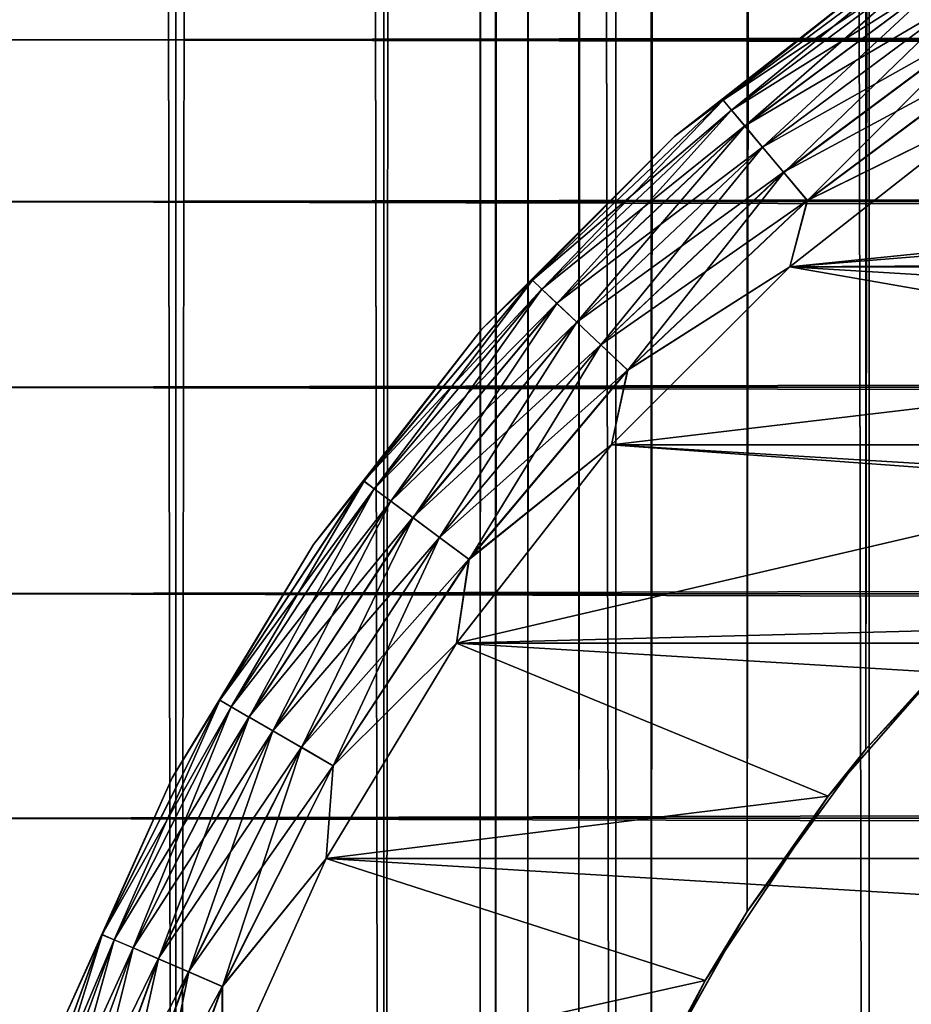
# Model space of a CAD drawing. Extents: x -265 to 265, y 0 to 747.
# Tile 30 of 256: x -262.39 to -257.26, y 24.74 to 30.4. Entities that reach past the tile are written whole.
import ezdxf

# ---------------------------------------------------------------- set-up
doc = ezdxf.new("R2010")
doc.units = 0
doc.header["$LTSCALE"] = 65.185185
for name, color, linetype in [('43', 7, 'CONTINUOUS'), ('51', 7, 'CONTINUOUS'), ('52', 7, 'CONTINUOUS'), ('59', 7, 'CONTINUOUS'), ('61', 7, 'CONTINUOUS'), ('62', 7, 'CONTINUOUS'), ('65', 7, 'CONTINUOUS'), ('69', 7, 'CONTINUOUS'), ('73', 7, 'CONTINUOUS')]:
    doc.layers.add(name, color=color, linetype=linetype)

msp = doc.modelspace()

# ---------------------------------------------------------------- linework, layer by layer
at = {"layer": '43', "color": 7, "linetype": 'CONTINUOUS'}
for points in [[(-263, 31.0682, 33.309), (-263, 30.2873, 34.6008), (263, 31.0682, 33.309), (-263, 31.0682, 33.309)], [(263, 31.0682, 33.309), (-263, 30.2873, 34.6008), (263, 30.2873, 34.6008), (263, 31.0682, 33.309)], [(-263, 30.2873, 20.3992), (-263, 31.0682, 21.691), (263, 30.2873, 20.3992), (-263, 30.2873, 20.3992)], [(263, 30.2873, 20.3992), (-263, 31.0682, 21.691), (263, 31.0682, 21.691), (263, 30.2873, 20.3992)], [(-263, 30.2873, 34.6008), (-263, 29.3564, 35.789), (263, 30.2873, 34.6008), (-263, 30.2873, 34.6008)], [(263, 30.2873, 34.6008), (-263, 29.3564, 35.789), (263, 29.3564, 35.789), (263, 30.2873, 34.6008)], [(-263, 29.3564, 19.211), (-263, 30.2873, 20.3992), (263, 29.3564, 19.211), (-263, 29.3564, 19.211)], [(263, 29.3564, 19.211), (-263, 30.2873, 20.3992), (263, 30.2873, 20.3992), (263, 29.3564, 19.211)], [(-263, 29.3564, 35.789), (-263, 28.289, 36.8564), (263, 29.3564, 35.789), (-263, 29.3564, 35.789)], [(263, 29.3564, 35.789), (-263, 28.289, 36.8564), (263, 28.289, 36.8564), (263, 29.3564, 35.789)], [(-263, 28.289, 18.1436), (-263, 29.3564, 19.211), (263, 28.289, 18.1436), (-263, 28.289, 18.1436)], [(263, 28.289, 18.1436), (-263, 29.3564, 19.211), (263, 29.3564, 19.211), (263, 28.289, 18.1436)], [(-263, 28.289, 36.8564), (-263, 27.1008, 37.7873), (263, 28.289, 36.8564), (-263, 28.289, 36.8564)], [(263, 28.289, 36.8564), (-263, 27.1008, 37.7873), (263, 27.1008, 37.7873), (263, 28.289, 36.8564)], [(-263, 27.1008, 17.2127), (-263, 28.289, 18.1436), (263, 27.1008, 17.2127), (-263, 27.1008, 17.2127)], [(263, 27.1008, 17.2127), (-263, 28.289, 18.1436), (263, 28.289, 18.1436), (263, 27.1008, 17.2127)], [(-263, 27.1008, 37.7873), (-263, 25.809, 38.5682), (263, 27.1008, 37.7873), (-263, 27.1008, 37.7873)], [(263, 27.1008, 37.7873), (-263, 25.809, 38.5682), (263, 25.809, 38.5682), (263, 27.1008, 37.7873)], [(-263, 25.809, 16.4318), (-263, 27.1008, 17.2127), (263, 25.809, 16.4318), (-263, 25.809, 16.4318)], [(263, 25.809, 16.4318), (-263, 27.1008, 17.2127), (263, 27.1008, 17.2127), (263, 25.809, 16.4318)], [(-263, 25.809, 38.5682), (-263, 24.4326, 39.1877), (263, 25.809, 38.5682), (-263, 25.809, 38.5682)], [(263, 25.809, 38.5682), (-263, 24.4326, 39.1877), (263, 24.4326, 39.1877), (263, 25.809, 38.5682)], [(-263, 24.4326, 15.8123), (-263, 25.809, 16.4318), (263, 24.4326, 15.8123), (-263, 24.4326, 15.8123)], [(263, 24.4326, 15.8123), (-263, 25.809, 16.4318), (263, 25.809, 16.4318), (263, 24.4326, 15.8123)]]:
    msp.add_3dface(points, dxfattribs=at)
at = {"layer": '51', "color": 7, "linetype": 'CONTINUOUS'}
for points in [[(-262.5323, 1, 8.2426), (-261.4907, 1, 9.6418), (-262.5323, 739, 8.2426), (-262.5323, 1, 8.2426)], [(-262.5323, 739, 8.2426), (-261.4907, 1, 9.6418), (-261.4907, 739, 9.6418), (-262.5323, 739, 8.2426)], [(-261.4907, 1, 9.6418), (-260.2936, 1, 10.9106), (-261.4907, 739, 9.6418), (-261.4907, 1, 9.6418)], [(-261.4907, 739, 9.6418), (-260.2936, 1, 10.9106), (-260.2936, 739, 10.9106), (-261.4907, 739, 9.6418)], [(-260.2936, 1, 10.9106), (-258.9574, 1, 12.0318), (-260.2936, 739, 10.9106), (-260.2936, 1, 10.9106)], [(-260.2936, 739, 10.9106), (-258.9574, 1, 12.0318), (-258.9574, 739, 12.0318), (-260.2936, 739, 10.9106)], [(-258.9574, 1, 12.0318), (-257.5, 1, 12.9904), (-258.9574, 739, 12.0318), (-258.9574, 1, 12.0318)], [(-258.9574, 739, 12.0318), (-257.5, 1, 12.9904), (-257.5, 739, 12.9904), (-258.9574, 739, 12.0318)], [(-257.5, 1, 12.9904), (-255.9412, 1, 13.7732), (-257.5, 739, 12.9904), (-257.5, 1, 12.9904)], [(-257.5, 739, 12.9904), (-255.9412, 1, 13.7732), (-255.9412, 739, 13.7732), (-257.5, 739, 12.9904)]]:
    msp.add_3dface(points, dxfattribs=at)
at = {"layer": '52', "color": 7, "linetype": 'CONTINUOUS'}
for points in [[(-261.4907, 1, -9.6418), (-262.5323, 1, -8.2426), (-261.4907, 739, -9.6418), (-261.4907, 1, -9.6418)], [(-261.4907, 739, -9.6418), (-262.5323, 1, -8.2426), (-262.5323, 739, -8.2426), (-261.4907, 739, -9.6418)], [(-260.2936, 1, -10.9106), (-261.4907, 1, -9.6418), (-260.2936, 739, -10.9106), (-260.2936, 1, -10.9106)], [(-260.2936, 739, -10.9106), (-261.4907, 1, -9.6418), (-261.4907, 739, -9.6418), (-260.2936, 739, -10.9106)], [(-260.2936, 1, -10.9106), (-260.2936, 739, -10.9106), (-259.739, 719.5379, -11.4084), (-260.2936, 1, -10.9106)], [(-260.2936, 1, -10.9106), (-259.739, 719.5379, -11.4084), (-259.739, 20.462, -11.4084), (-260.2936, 1, -10.9106)], [(-259.739, 719.5379, -11.4084), (-259.65, 718.6075, -11.4838), (-259.739, 20.462, -11.4084), (-259.739, 719.5379, -11.4084)], [(-259.739, 20.462, -11.4084), (-259.65, 718.6075, -11.4838), (-259.65, 21.3925, -11.4838), (-259.739, 20.462, -11.4084)], [(-259.65, 718.6075, -11.4838), (-259.4651, 717.6604, -11.6366), (-259.65, 21.3925, -11.4838), (-259.65, 718.6075, -11.4838)], [(-259.65, 21.3925, -11.4838), (-259.4651, 717.6604, -11.6366), (-259.4652, 22.3395, -11.6366), (-259.65, 21.3925, -11.4838)], [(-259.4651, 717.6604, -11.6366), (-259.1715, 716.6915, -11.8694), (-259.4652, 22.3395, -11.6366), (-259.4651, 717.6604, -11.6366)], [(-259.4652, 22.3395, -11.6366), (-259.1715, 716.6915, -11.8694), (-259.1715, 23.3085, -11.8694), (-259.4652, 22.3395, -11.6366)], [(-259.1715, 716.6915, -11.8694), (-258.7538, 715.7066, -12.1808), (-259.1715, 23.3085, -11.8694), (-259.1715, 716.6915, -11.8694)], [(-259.1715, 23.3085, -11.8694), (-258.7538, 715.7066, -12.1808), (-258.7538, 24.2934, -12.1808), (-259.1715, 23.3085, -11.8694)], [(-258.7538, 715.7066, -12.1808), (-258.2014, 714.7274, -12.5594), (-258.7538, 24.2934, -12.1808), (-258.7538, 715.7066, -12.1808)], [(-258.7538, 24.2934, -12.1808), (-258.2014, 714.7274, -12.5594), (-258.2014, 25.2726, -12.5594), (-258.7538, 24.2934, -12.1808)], [(-258.2014, 714.7274, -12.5594), (-257.5188, 713.7927, -12.9795), (-258.2014, 25.2726, -12.5594), (-258.2014, 714.7274, -12.5594)], [(-258.2014, 25.2726, -12.5594), (-257.5188, 713.7927, -12.9795), (-257.5188, 26.2073, -12.9795), (-258.2014, 25.2726, -12.5594)], [(-257.5188, 713.7927, -12.9795), (-256.7239, 712.9394, -13.4086), (-257.5188, 26.2073, -12.9795), (-257.5188, 713.7927, -12.9795)], [(-257.5188, 26.2073, -12.9795), (-256.7239, 712.9394, -13.4086), (-256.7238, 27.0606, -13.4086), (-257.5188, 26.2073, -12.9795)]]:
    msp.add_3dface(points, dxfattribs=at)
at = {"layer": '59', "color": 7, "linetype": 'CONTINUOUS'}
for points in [[(-257.5188, 26.2073, -12.9795), (-256.7238, 27.0606, -13.4086), (-256.8943, 26.8943, -25), (-257.5188, 26.2073, -12.9795)], [(-257.7352, 25.9354, -25), (-257.5188, 26.2073, -12.9795), (-256.8943, 26.8943, -25), (-257.7352, 25.9354, -25)], [(-258.2014, 25.2726, -12.5594), (-257.5188, 26.2073, -12.9795), (-257.7352, 25.9354, -25), (-258.2014, 25.2726, -12.5594)], [(-258.4437, 24.875, -25), (-258.2014, 25.2726, -12.5594), (-257.7352, 25.9354, -25), (-258.4437, 24.875, -25)], [(-258.7538, 24.2934, -12.1808), (-258.2014, 25.2726, -12.5594), (-258.4437, 24.875, -25), (-258.7538, 24.2934, -12.1808)], [(-259.0078, 23.7312, -25), (-258.7538, 24.2934, -12.1808), (-258.4437, 24.875, -25), (-259.0078, 23.7312, -25)]]:
    msp.add_3dface(points, dxfattribs=at)
at = {"layer": '61', "color": 7, "linetype": 'CONTINUOUS'}
for points in [[(-257.9575, 28.9821, -25), (-251.2726, 29.6666, -25), (-256.8167, 29.8758, -25), (-257.9575, 28.9821, -25)], [(-252.5235, 29.4178, -25), (-251.2726, 29.6666, -25), (-257.9575, 28.9821, -25), (-252.5235, 29.4178, -25)], [(-253.7312, 29.0078, -25), (-252.5235, 29.4178, -25), (-257.9575, 28.9821, -25), (-253.7312, 29.0078, -25)], [(-254.875, 28.4437, -25), (-253.7312, 29.0078, -25), (-257.9575, 28.9821, -25), (-254.875, 28.4437, -25)], [(-258.9821, 27.9575, -25), (-254.875, 28.4437, -25), (-257.9575, 28.9821, -25), (-258.9821, 27.9575, -25)], [(-255.9354, 27.7352, -25), (-254.875, 28.4437, -25), (-258.9821, 27.9575, -25), (-255.9354, 27.7352, -25)], [(-259.8758, 26.8168, -25), (-255.9354, 27.7352, -25), (-258.9821, 27.9575, -25), (-259.8758, 26.8168, -25)], [(-256.8943, 26.8943, -25), (-255.9354, 27.7352, -25), (-259.8758, 26.8168, -25), (-256.8943, 26.8943, -25)], [(-257.7352, 25.9354, -25), (-256.8943, 26.8943, -25), (-259.8758, 26.8168, -25), (-257.7352, 25.9354, -25)], [(-260.6255, 25.5767, -25), (-257.7352, 25.9354, -25), (-259.8758, 26.8168, -25), (-260.6255, 25.5767, -25)], [(-258.4437, 24.875, -25), (-257.7352, 25.9354, -25), (-260.6255, 25.5767, -25), (-258.4437, 24.875, -25)], [(-261.2202, 24.2553, -25), (-258.4437, 24.875, -25), (-260.6255, 25.5767, -25), (-261.2202, 24.2553, -25)], [(-259.0078, 23.7312, -25), (-258.4437, 24.875, -25), (-261.2202, 24.2553, -25), (-259.0078, 23.7312, -25)]]:
    msp.add_3dface(points, dxfattribs=at)
at = {"layer": '62', "color": 7, "linetype": 'CONTINUOUS'}
for points in [[(-257.9575, 28.9821, -75), (-256.8167, 29.8758, -75), (-242.0425, 28.9821, -75), (-257.9575, 28.9821, -75)], [(-258.9821, 27.9575, -75), (-257.9575, 28.9821, -75), (-241.0179, 27.9575, -75), (-258.9821, 27.9575, -75)], [(-241.0179, 27.9575, -75), (-257.9575, 28.9821, -75), (-242.0425, 28.9821, -75), (-241.0179, 27.9575, -75)], [(-259.8758, 26.8168, -75), (-258.9821, 27.9575, -75), (-240.1242, 26.8168, -75), (-259.8758, 26.8168, -75)], [(-240.1242, 26.8168, -75), (-258.9821, 27.9575, -75), (-241.0179, 27.9575, -75), (-240.1242, 26.8168, -75)], [(-260.6255, 25.5767, -75), (-259.8758, 26.8168, -75), (-239.3745, 25.5767, -75), (-260.6255, 25.5767, -75)], [(-239.3745, 25.5767, -75), (-259.8758, 26.8168, -75), (-240.1242, 26.8168, -75), (-239.3745, 25.5767, -75)], [(-261.2202, 24.2553, -75), (-260.6255, 25.5767, -75), (-238.7798, 24.2553, -75), (-261.2202, 24.2553, -75)], [(-238.7798, 24.2553, -75), (-260.6255, 25.5767, -75), (-239.3745, 25.5767, -75), (-238.7798, 24.2553, -75)]]:
    msp.add_3dface(points, dxfattribs=at)
at = {"layer": '65', "color": 7, "linetype": 'CONTINUOUS'}
for points in [[(-257.3848, 30.6988, -74), (-258.6206, 29.7306, -74), (-257.3848, 30.6988, -26), (-257.3848, 30.6988, -74)], [(-257.3848, 30.6988, -26), (-258.6206, 29.7306, -74), (-258.6206, 29.7306, -26), (-257.3848, 30.6988, -26)], [(-258.6206, 29.7306, -74), (-259.7306, 28.6206, -74), (-258.6206, 29.7306, -26), (-258.6206, 29.7306, -74)], [(-258.6206, 29.7306, -26), (-259.7306, 28.6206, -74), (-259.7306, 28.6206, -26), (-258.6206, 29.7306, -26)], [(-259.7306, 28.6206, -74), (-260.6988, 27.3848, -74), (-259.7306, 28.6206, -26), (-259.7306, 28.6206, -74)], [(-259.7306, 28.6206, -26), (-260.6988, 27.3848, -74), (-260.6988, 27.3848, -26), (-259.7306, 28.6206, -26)], [(-260.6988, 27.3848, -74), (-261.5109, 26.0414, -74), (-260.6988, 27.3848, -26), (-260.6988, 27.3848, -74)], [(-260.6988, 27.3848, -26), (-261.5109, 26.0414, -74), (-261.5109, 26.0414, -26), (-260.6988, 27.3848, -26)], [(-261.5109, 26.0414, -74), (-262.1552, 24.6099, -74), (-261.5109, 26.0414, -26), (-261.5109, 26.0414, -74)], [(-261.5109, 26.0414, -26), (-262.1552, 24.6099, -74), (-262.1552, 24.6099, -26), (-261.5109, 26.0414, -26)]]:
    msp.add_3dface(points, dxfattribs=at)
at = {"layer": '69', "color": 7, "linetype": 'CONTINUOUS'}
for points in [[(-257.3848, 30.6988, -74), (-257.1298, 30.8404, -74.2225), (-258.3401, 29.9394, -74.2225), (-257.3848, 30.6988, -74)], [(-257.1298, 30.8404, -74.2225), (-258.2925, 29.8826, -74.4341), (-258.3401, 29.9394, -74.2225), (-257.1298, 30.8404, -74.2225)], [(-257.0891, 30.7785, -74.4341), (-258.2925, 29.8826, -74.4341), (-257.1298, 30.8404, -74.2225), (-257.0891, 30.7785, -74.4341)], [(-257.0891, 30.7785, -74.4341), (-258.2158, 29.7912, -74.6238), (-258.2925, 29.8826, -74.4341), (-257.0891, 30.7785, -74.4341)], [(-257.0236, 30.6788, -74.6238), (-258.2158, 29.7912, -74.6238), (-257.0891, 30.7785, -74.4341), (-257.0236, 30.6788, -74.6238)], [(-258.6206, 29.7306, -74), (-257.3848, 30.6988, -74), (-258.3401, 29.9394, -74.2225), (-258.6206, 29.7306, -74)], [(-257.0236, 30.6788, -74.6238), (-258.1139, 29.6698, -74.7823), (-258.2158, 29.7912, -74.6238), (-257.0236, 30.6788, -74.6238)], [(-256.9364, 30.5463, -74.7823), (-258.1139, 29.6698, -74.7823), (-257.0236, 30.6788, -74.6238), (-256.9364, 30.5463, -74.7823)], [(-256.9364, 30.5463, -74.7823), (-257.9918, 29.5243, -74.9014), (-258.1139, 29.6698, -74.7823), (-256.9364, 30.5463, -74.7823)], [(-256.8321, 30.3877, -74.9014), (-257.9918, 29.5243, -74.9014), (-256.9364, 30.5463, -74.7823), (-256.8321, 30.3877, -74.9014)], [(-256.8321, 30.3877, -74.9014), (-257.8558, 29.3622, -74.9752), (-257.9918, 29.5243, -74.9014), (-256.8321, 30.3877, -74.9014)], [(-256.7158, 30.2109, -74.9752), (-257.8558, 29.3622, -74.9752), (-256.8321, 30.3877, -74.9014), (-256.7158, 30.2109, -74.9752)], [(-256.7158, 30.2109, -74.9752), (-256.8167, 29.8758, -75), (-257.8558, 29.3622, -74.9752), (-256.7158, 30.2109, -74.9752)], [(-258.6206, 29.7306, -74), (-258.3401, 29.9394, -74.2225), (-259.4376, 28.9039, -74.2225), (-258.6206, 29.7306, -74)], [(-258.3401, 29.9394, -74.2225), (-259.3838, 28.8531, -74.4341), (-259.4376, 28.9039, -74.2225), (-258.3401, 29.9394, -74.2225)], [(-258.2925, 29.8826, -74.4341), (-259.3838, 28.8531, -74.4341), (-258.3401, 29.9394, -74.2225), (-258.2925, 29.8826, -74.4341)], [(-258.2925, 29.8826, -74.4341), (-259.297, 28.7712, -74.6238), (-259.3838, 28.8531, -74.4341), (-258.2925, 29.8826, -74.4341)], [(-258.2158, 29.7912, -74.6238), (-259.297, 28.7712, -74.6238), (-258.2925, 29.8826, -74.4341), (-258.2158, 29.7912, -74.6238)], [(-256.8167, 29.8758, -75), (-257.9575, 28.9821, -75), (-257.8558, 29.3622, -74.9752), (-256.8167, 29.8758, -75)], [(-258.2158, 29.7912, -74.6238), (-259.1816, 28.6624, -74.7823), (-259.297, 28.7712, -74.6238), (-258.2158, 29.7912, -74.6238)], [(-258.1139, 29.6698, -74.7823), (-259.1816, 28.6624, -74.7823), (-258.2158, 29.7912, -74.6238), (-258.1139, 29.6698, -74.7823)], [(-259.7306, 28.6206, -74), (-258.6206, 29.7306, -74), (-259.4376, 28.9039, -74.2225), (-259.7306, 28.6206, -74)], [(-258.1139, 29.6698, -74.7823), (-259.0435, 28.5321, -74.9014), (-259.1816, 28.6624, -74.7823), (-258.1139, 29.6698, -74.7823)], [(-257.9918, 29.5243, -74.9014), (-259.0435, 28.5321, -74.9014), (-258.1139, 29.6698, -74.7823), (-257.9918, 29.5243, -74.9014)], [(-257.9918, 29.5243, -74.9014), (-258.8895, 28.3869, -74.9752), (-259.0435, 28.5321, -74.9014), (-257.9918, 29.5243, -74.9014)], [(-257.8558, 29.3622, -74.9752), (-258.8895, 28.3869, -74.9752), (-257.9918, 29.5243, -74.9014), (-257.8558, 29.3622, -74.9752)], [(-257.8558, 29.3622, -74.9752), (-257.9575, 28.9821, -75), (-258.8895, 28.3869, -74.9752), (-257.8558, 29.3622, -74.9752)], [(-257.9575, 28.9821, -75), (-258.9821, 27.9575, -75), (-258.8895, 28.3869, -74.9752), (-257.9575, 28.9821, -75)], [(-259.7306, 28.6206, -74), (-259.4376, 28.9039, -74.2225), (-260.4075, 27.7481, -74.2225), (-259.7306, 28.6206, -74)], [(-259.4376, 28.9039, -74.2225), (-260.3481, 27.7039, -74.4341), (-260.4075, 27.7481, -74.2225), (-259.4376, 28.9039, -74.2225)], [(-259.3838, 28.8531, -74.4341), (-260.3481, 27.7039, -74.4341), (-259.4376, 28.9039, -74.2225), (-259.3838, 28.8531, -74.4341)], [(-259.3838, 28.8531, -74.4341), (-260.2524, 27.6326, -74.6238), (-260.3481, 27.7039, -74.4341), (-259.3838, 28.8531, -74.4341)], [(-259.297, 28.7712, -74.6238), (-260.2524, 27.6326, -74.6238), (-259.3838, 28.8531, -74.4341), (-259.297, 28.7712, -74.6238)], [(-259.297, 28.7712, -74.6238), (-260.1252, 27.5379, -74.7823), (-260.2524, 27.6326, -74.6238), (-259.297, 28.7712, -74.6238)], [(-259.1816, 28.6624, -74.7823), (-260.1252, 27.5379, -74.7823), (-259.297, 28.7712, -74.6238), (-259.1816, 28.6624, -74.7823)], [(-260.6988, 27.3848, -74), (-259.7306, 28.6206, -74), (-260.4075, 27.7481, -74.2225), (-260.6988, 27.3848, -74)], [(-259.1816, 28.6624, -74.7823), (-259.9729, 27.4245, -74.9014), (-260.1252, 27.5379, -74.7823), (-259.1816, 28.6624, -74.7823)], [(-259.0435, 28.5321, -74.9014), (-259.9729, 27.4245, -74.9014), (-259.1816, 28.6624, -74.7823), (-259.0435, 28.5321, -74.9014)], [(-259.0435, 28.5321, -74.9014), (-259.8031, 27.2981, -74.9752), (-259.9729, 27.4245, -74.9014), (-259.0435, 28.5321, -74.9014)], [(-258.8895, 28.3869, -74.9752), (-259.8031, 27.2981, -74.9752), (-259.0435, 28.5321, -74.9014), (-258.8895, 28.3869, -74.9752)], [(-258.8895, 28.3869, -74.9752), (-258.9821, 27.9575, -75), (-259.8031, 27.2981, -74.9752), (-258.8895, 28.3869, -74.9752)], [(-258.9821, 27.9575, -75), (-259.8758, 26.8168, -75), (-259.8031, 27.2981, -74.9752), (-258.9821, 27.9575, -75)], [(-260.6988, 27.3848, -74), (-260.4075, 27.7481, -74.2225), (-261.2366, 26.4875, -74.2225), (-260.6988, 27.3848, -74)], [(-260.4075, 27.7481, -74.2225), (-261.1725, 26.4504, -74.4341), (-261.2366, 26.4875, -74.2225), (-260.4075, 27.7481, -74.2225)], [(-260.3481, 27.7039, -74.4341), (-261.1725, 26.4504, -74.4341), (-260.4075, 27.7481, -74.2225), (-260.3481, 27.7039, -74.4341)], [(-260.3481, 27.7039, -74.4341), (-261.0691, 26.3908, -74.6238), (-261.1725, 26.4504, -74.4341), (-260.3481, 27.7039, -74.4341)], [(-260.2524, 27.6326, -74.6238), (-261.0691, 26.3908, -74.6238), (-260.3481, 27.7039, -74.4341), (-260.2524, 27.6326, -74.6238)], [(-260.2524, 27.6326, -74.6238), (-260.9318, 26.3115, -74.7823), (-261.0691, 26.3908, -74.6238), (-260.2524, 27.6326, -74.6238)], [(-260.1252, 27.5379, -74.7823), (-260.9318, 26.3115, -74.7823), (-260.2524, 27.6326, -74.6238), (-260.1252, 27.5379, -74.7823)], [(-260.1252, 27.5379, -74.7823), (-260.7674, 26.2165, -74.9014), (-260.9318, 26.3115, -74.7823), (-260.1252, 27.5379, -74.7823)], [(-259.9729, 27.4245, -74.9014), (-260.7674, 26.2165, -74.9014), (-260.1252, 27.5379, -74.7823), (-259.9729, 27.4245, -74.9014)], [(-259.9729, 27.4245, -74.9014), (-260.5841, 26.1107, -74.9752), (-260.7674, 26.2165, -74.9014), (-259.9729, 27.4245, -74.9014)], [(-259.8031, 27.2981, -74.9752), (-260.5841, 26.1107, -74.9752), (-259.9729, 27.4245, -74.9014), (-259.8031, 27.2981, -74.9752)], [(-261.5109, 26.0414, -74), (-260.6988, 27.3848, -74), (-261.2366, 26.4875, -74.2225), (-261.5109, 26.0414, -74)], [(-259.8031, 27.2981, -74.9752), (-259.8758, 26.8168, -75), (-260.5841, 26.1107, -74.9752), (-259.8031, 27.2981, -74.9752)], [(-259.8758, 26.8168, -75), (-260.6255, 25.5767, -75), (-260.5841, 26.1107, -74.9752), (-259.8758, 26.8168, -75)], [(-261.5109, 26.0414, -74), (-261.2366, 26.4875, -74.2225), (-261.9138, 25.1391, -74.2225), (-261.5109, 26.0414, -74)], [(-261.2366, 26.4875, -74.2225), (-261.8458, 25.1098, -74.4341), (-261.9138, 25.1391, -74.2225), (-261.2366, 26.4875, -74.2225)], [(-261.1725, 26.4504, -74.4341), (-261.8458, 25.1098, -74.4341), (-261.2366, 26.4875, -74.2225), (-261.1725, 26.4504, -74.4341)], [(-261.1725, 26.4504, -74.4341), (-261.7362, 25.0625, -74.6238), (-261.8458, 25.1098, -74.4341), (-261.1725, 26.4504, -74.4341)], [(-261.0691, 26.3908, -74.6238), (-261.7362, 25.0625, -74.6238), (-261.1725, 26.4504, -74.4341), (-261.0691, 26.3908, -74.6238)], [(-261.0691, 26.3908, -74.6238), (-261.5906, 24.9997, -74.7823), (-261.7362, 25.0625, -74.6238), (-261.0691, 26.3908, -74.6238)], [(-260.9318, 26.3115, -74.7823), (-261.5906, 24.9997, -74.7823), (-261.0691, 26.3908, -74.6238), (-260.9318, 26.3115, -74.7823)], [(-260.9318, 26.3115, -74.7823), (-261.4162, 24.9245, -74.9014), (-261.5906, 24.9997, -74.7823), (-260.9318, 26.3115, -74.7823)], [(-260.7674, 26.2165, -74.9014), (-261.4162, 24.9245, -74.9014), (-260.9318, 26.3115, -74.7823), (-260.7674, 26.2165, -74.9014)], [(-260.7674, 26.2165, -74.9014), (-261.2219, 24.8407, -74.9752), (-261.4162, 24.9245, -74.9014), (-260.7674, 26.2165, -74.9014)], [(-260.5841, 26.1107, -74.9752), (-261.2219, 24.8407, -74.9752), (-260.7674, 26.2165, -74.9014), (-260.5841, 26.1107, -74.9752)], [(-260.5841, 26.1107, -74.9752), (-260.6255, 25.5767, -75), (-261.2219, 24.8407, -74.9752), (-260.5841, 26.1107, -74.9752)], [(-262.1552, 24.6099, -74), (-261.5109, 26.0414, -74), (-261.9138, 25.1391, -74.2225), (-262.1552, 24.6099, -74)], [(-260.6255, 25.5767, -75), (-261.2202, 24.2553, -75), (-261.2219, 24.8407, -74.9752), (-260.6255, 25.5767, -75)], [(-262.1552, 24.6099, -74), (-261.9138, 25.1391, -74.2225), (-262.4298, 23.7213, -74.2225), (-262.1552, 24.6099, -74)], [(-261.9138, 25.1391, -74.2225), (-262.3589, 23.7, -74.4341), (-262.4298, 23.7213, -74.2225), (-261.9138, 25.1391, -74.2225)], [(-261.8458, 25.1098, -74.4341), (-262.3589, 23.7, -74.4341), (-261.9138, 25.1391, -74.2225), (-261.8458, 25.1098, -74.4341)], [(-261.8458, 25.1098, -74.4341), (-262.2446, 23.6658, -74.6238), (-262.3589, 23.7, -74.4341), (-261.8458, 25.1098, -74.4341)], [(-261.7362, 25.0625, -74.6238), (-262.2446, 23.6658, -74.6238), (-261.8458, 25.1098, -74.4341), (-261.7362, 25.0625, -74.6238)], [(-261.7362, 25.0625, -74.6238), (-262.0927, 23.6203, -74.7823), (-262.2446, 23.6658, -74.6238), (-261.7362, 25.0625, -74.6238)], [(-261.5906, 24.9997, -74.7823), (-262.0927, 23.6203, -74.7823), (-261.7362, 25.0625, -74.6238), (-261.5906, 24.9997, -74.7823)], [(-261.5906, 24.9997, -74.7823), (-261.9108, 23.5658, -74.9014), (-262.0927, 23.6203, -74.7823), (-261.5906, 24.9997, -74.7823)], [(-261.4162, 24.9245, -74.9014), (-261.9108, 23.5658, -74.9014), (-261.5906, 24.9997, -74.7823), (-261.4162, 24.9245, -74.9014)], [(-261.4162, 24.9245, -74.9014), (-261.708, 23.5051, -74.9752), (-261.9108, 23.5658, -74.9014), (-261.4162, 24.9245, -74.9014)], [(-261.2219, 24.8407, -74.9752), (-261.708, 23.5051, -74.9752), (-261.4162, 24.9245, -74.9014), (-261.2219, 24.8407, -74.9752)], [(-261.2219, 24.8407, -74.9752), (-261.2202, 24.2553, -75), (-261.708, 23.5051, -74.9752), (-261.2219, 24.8407, -74.9752)]]:
    msp.add_3dface(points, dxfattribs=at)
at = {"layer": '73', "color": 7, "linetype": 'CONTINUOUS'}
for points in [[(-257.3848, 30.6988, -26), (-258.3403, 29.9396, -25.7786), (-257.13, 30.8406, -25.7786), (-257.3848, 30.6988, -26)], [(-258.3403, 29.9396, -25.7786), (-257.0894, 30.7789, -25.5669), (-257.13, 30.8406, -25.7786), (-258.3403, 29.9396, -25.7786)], [(-258.2928, 29.883, -25.5669), (-257.0894, 30.7789, -25.5669), (-258.3403, 29.9396, -25.7786), (-258.2928, 29.883, -25.5669)], [(-258.2928, 29.883, -25.5669), (-257.024, 30.6794, -25.377), (-257.0894, 30.7789, -25.5669), (-258.2928, 29.883, -25.5669)], [(-257.3848, 30.6988, -26), (-258.6206, 29.7306, -26), (-258.3403, 29.9396, -25.7786), (-257.3848, 30.6988, -26)], [(-258.2163, 29.7918, -25.377), (-257.024, 30.6794, -25.377), (-258.2928, 29.883, -25.5669), (-258.2163, 29.7918, -25.377)], [(-258.2163, 29.7918, -25.377), (-256.9369, 30.5471, -25.2184), (-257.024, 30.6794, -25.377), (-258.2163, 29.7918, -25.377)], [(-258.1144, 29.6704, -25.2184), (-256.9369, 30.5471, -25.2184), (-258.2163, 29.7918, -25.377), (-258.1144, 29.6704, -25.2184)], [(-258.1144, 29.6704, -25.2184), (-256.8326, 30.3885, -25.0991), (-256.9369, 30.5471, -25.2184), (-258.1144, 29.6704, -25.2184)], [(-257.9925, 29.5251, -25.0991), (-256.8326, 30.3885, -25.0991), (-258.1144, 29.6704, -25.2184), (-257.9925, 29.5251, -25.0991)], [(-257.9925, 29.5251, -25.0991), (-256.7164, 30.2118, -25.0251), (-256.8326, 30.3885, -25.0991), (-257.9925, 29.5251, -25.0991)], [(-257.8565, 29.363, -25.0251), (-256.7164, 30.2118, -25.0251), (-257.9925, 29.5251, -25.0991), (-257.8565, 29.363, -25.0251)], [(-257.8565, 29.363, -25.0251), (-256.8167, 29.8758, -25), (-256.7164, 30.2118, -25.0251), (-257.8565, 29.363, -25.0251)], [(-258.6206, 29.7306, -26), (-259.4378, 28.9041, -25.7786), (-258.3403, 29.9396, -25.7786), (-258.6206, 29.7306, -26)], [(-259.4378, 28.9041, -25.7786), (-258.2928, 29.883, -25.5669), (-258.3403, 29.9396, -25.7786), (-259.4378, 28.9041, -25.7786)], [(-259.3841, 28.8534, -25.5669), (-258.2928, 29.883, -25.5669), (-259.4378, 28.9041, -25.7786), (-259.3841, 28.8534, -25.5669)], [(-259.3841, 28.8534, -25.5669), (-258.2163, 29.7918, -25.377), (-258.2928, 29.883, -25.5669), (-259.3841, 28.8534, -25.5669)], [(-257.9575, 28.9821, -25), (-256.8167, 29.8758, -25), (-257.8565, 29.363, -25.0251), (-257.9575, 28.9821, -25)], [(-259.2975, 28.7717, -25.377), (-258.2163, 29.7918, -25.377), (-259.3841, 28.8534, -25.5669), (-259.2975, 28.7717, -25.377)], [(-259.2975, 28.7717, -25.377), (-258.1144, 29.6704, -25.2184), (-258.2163, 29.7918, -25.377), (-259.2975, 28.7717, -25.377)], [(-258.6206, 29.7306, -26), (-259.7306, 28.6206, -26), (-259.4378, 28.9041, -25.7786), (-258.6206, 29.7306, -26)], [(-259.1822, 28.663, -25.2184), (-258.1144, 29.6704, -25.2184), (-259.2975, 28.7717, -25.377), (-259.1822, 28.663, -25.2184)], [(-259.1822, 28.663, -25.2184), (-257.9925, 29.5251, -25.0991), (-258.1144, 29.6704, -25.2184), (-259.1822, 28.663, -25.2184)], [(-259.0442, 28.5328, -25.0991), (-257.9925, 29.5251, -25.0991), (-259.1822, 28.663, -25.2184), (-259.0442, 28.5328, -25.0991)], [(-259.0442, 28.5328, -25.0991), (-257.8565, 29.363, -25.0251), (-257.9925, 29.5251, -25.0991), (-259.0442, 28.5328, -25.0991)], [(-258.8903, 28.3876, -25.0251), (-257.8565, 29.363, -25.0251), (-259.0442, 28.5328, -25.0991), (-258.8903, 28.3876, -25.0251)], [(-258.8903, 28.3876, -25.0251), (-257.9575, 28.9821, -25), (-257.8565, 29.363, -25.0251), (-258.8903, 28.3876, -25.0251)], [(-258.9821, 27.9575, -25), (-257.9575, 28.9821, -25), (-258.8903, 28.3876, -25.0251), (-258.9821, 27.9575, -25)], [(-259.7306, 28.6206, -26), (-260.4077, 27.7482, -25.7786), (-259.4378, 28.9041, -25.7786), (-259.7306, 28.6206, -26)], [(-260.4077, 27.7482, -25.7786), (-259.3841, 28.8534, -25.5669), (-259.4378, 28.9041, -25.7786), (-260.4077, 27.7482, -25.7786)], [(-260.3485, 27.7042, -25.5669), (-259.3841, 28.8534, -25.5669), (-260.4077, 27.7482, -25.7786), (-260.3485, 27.7042, -25.5669)], [(-260.3485, 27.7042, -25.5669), (-259.2975, 28.7717, -25.377), (-259.3841, 28.8534, -25.5669), (-260.3485, 27.7042, -25.5669)], [(-260.2529, 27.633, -25.377), (-259.2975, 28.7717, -25.377), (-260.3485, 27.7042, -25.5669), (-260.2529, 27.633, -25.377)], [(-260.2529, 27.633, -25.377), (-259.1822, 28.663, -25.2184), (-259.2975, 28.7717, -25.377), (-260.2529, 27.633, -25.377)], [(-259.7306, 28.6206, -26), (-260.6988, 27.3848, -26), (-260.4077, 27.7482, -25.7786), (-259.7306, 28.6206, -26)], [(-260.1259, 27.5384, -25.2184), (-259.1822, 28.663, -25.2184), (-260.2529, 27.633, -25.377), (-260.1259, 27.5384, -25.2184)], [(-260.1259, 27.5384, -25.2184), (-259.0442, 28.5328, -25.0991), (-259.1822, 28.663, -25.2184), (-260.1259, 27.5384, -25.2184)], [(-259.9737, 27.4251, -25.0991), (-259.0442, 28.5328, -25.0991), (-260.1259, 27.5384, -25.2184), (-259.9737, 27.4251, -25.0991)], [(-259.9737, 27.4251, -25.0991), (-258.8903, 28.3876, -25.0251), (-259.0442, 28.5328, -25.0991), (-259.9737, 27.4251, -25.0991)], [(-259.804, 27.2988, -25.0251), (-258.8903, 28.3876, -25.0251), (-259.9737, 27.4251, -25.0991), (-259.804, 27.2988, -25.0251)], [(-259.804, 27.2988, -25.0251), (-258.9821, 27.9575, -25), (-258.8903, 28.3876, -25.0251), (-259.804, 27.2988, -25.0251)], [(-259.8758, 26.8168, -25), (-258.9821, 27.9575, -25), (-259.804, 27.2988, -25.0251), (-259.8758, 26.8168, -25)], [(-260.6988, 27.3848, -26), (-261.2368, 26.4876, -25.7786), (-260.4077, 27.7482, -25.7786), (-260.6988, 27.3848, -26)], [(-261.2368, 26.4876, -25.7786), (-260.3485, 27.7042, -25.5669), (-260.4077, 27.7482, -25.7786), (-261.2368, 26.4876, -25.7786)], [(-261.1729, 26.4507, -25.5669), (-260.3485, 27.7042, -25.5669), (-261.2368, 26.4876, -25.7786), (-261.1729, 26.4507, -25.5669)], [(-261.1729, 26.4507, -25.5669), (-260.2529, 27.633, -25.377), (-260.3485, 27.7042, -25.5669), (-261.1729, 26.4507, -25.5669)], [(-261.0698, 26.3911, -25.377), (-260.2529, 27.633, -25.377), (-261.1729, 26.4507, -25.5669), (-261.0698, 26.3911, -25.377)], [(-261.0698, 26.3911, -25.377), (-260.1259, 27.5384, -25.2184), (-260.2529, 27.633, -25.377), (-261.0698, 26.3911, -25.377)], [(-260.9326, 26.3119, -25.2184), (-260.1259, 27.5384, -25.2184), (-261.0698, 26.3911, -25.377), (-260.9326, 26.3119, -25.2184)], [(-260.9326, 26.3119, -25.2184), (-259.9737, 27.4251, -25.0991), (-260.1259, 27.5384, -25.2184), (-260.9326, 26.3119, -25.2184)], [(-260.7682, 26.217, -25.0991), (-259.9737, 27.4251, -25.0991), (-260.9326, 26.3119, -25.2184), (-260.7682, 26.217, -25.0991)], [(-260.7682, 26.217, -25.0991), (-259.804, 27.2988, -25.0251), (-259.9737, 27.4251, -25.0991), (-260.7682, 26.217, -25.0991)], [(-260.6988, 27.3848, -26), (-261.5109, 26.0414, -26), (-261.2368, 26.4876, -25.7786), (-260.6988, 27.3848, -26)], [(-260.585, 26.1113, -25.0251), (-259.804, 27.2988, -25.0251), (-260.7682, 26.217, -25.0991), (-260.585, 26.1113, -25.0251)], [(-260.585, 26.1113, -25.0251), (-259.8758, 26.8168, -25), (-259.804, 27.2988, -25.0251), (-260.585, 26.1113, -25.0251)], [(-260.6255, 25.5767, -25), (-259.8758, 26.8168, -25), (-260.585, 26.1113, -25.0251), (-260.6255, 25.5767, -25)], [(-261.5109, 26.0414, -26), (-261.914, 25.1392, -25.7786), (-261.2368, 26.4876, -25.7786), (-261.5109, 26.0414, -26)], [(-261.914, 25.1392, -25.7786), (-261.1729, 26.4507, -25.5669), (-261.2368, 26.4876, -25.7786), (-261.914, 25.1392, -25.7786)], [(-261.8462, 25.11, -25.5669), (-261.1729, 26.4507, -25.5669), (-261.914, 25.1392, -25.7786), (-261.8462, 25.11, -25.5669)], [(-261.8462, 25.11, -25.5669), (-261.0698, 26.3911, -25.377), (-261.1729, 26.4507, -25.5669), (-261.8462, 25.11, -25.5669)], [(-261.7369, 25.0628, -25.377), (-261.0698, 26.3911, -25.377), (-261.8462, 25.11, -25.5669), (-261.7369, 25.0628, -25.377)], [(-261.7369, 25.0628, -25.377), (-260.9326, 26.3119, -25.2184), (-261.0698, 26.3911, -25.377), (-261.7369, 25.0628, -25.377)], [(-261.5914, 25, -25.2184), (-260.9326, 26.3119, -25.2184), (-261.7369, 25.0628, -25.377), (-261.5914, 25, -25.2184)], [(-261.5914, 25, -25.2184), (-260.7682, 26.217, -25.0991), (-260.9326, 26.3119, -25.2184), (-261.5914, 25, -25.2184)], [(-261.4172, 24.9249, -25.0991), (-260.7682, 26.217, -25.0991), (-261.5914, 25, -25.2184), (-261.4172, 24.9249, -25.0991)], [(-261.4172, 24.9249, -25.0991), (-260.585, 26.1113, -25.0251), (-260.7682, 26.217, -25.0991), (-261.4172, 24.9249, -25.0991)], [(-261.2229, 24.8411, -25.0251), (-260.585, 26.1113, -25.0251), (-261.4172, 24.9249, -25.0991), (-261.2229, 24.8411, -25.0251)], [(-261.2229, 24.8411, -25.0251), (-260.6255, 25.5767, -25), (-260.585, 26.1113, -25.0251), (-261.2229, 24.8411, -25.0251)], [(-261.5109, 26.0414, -26), (-262.1552, 24.6099, -26), (-261.914, 25.1392, -25.7786), (-261.5109, 26.0414, -26)], [(-261.2202, 24.2553, -25), (-260.6255, 25.5767, -25), (-261.2229, 24.8411, -25.0251), (-261.2202, 24.2553, -25)], [(-262.1552, 24.6099, -26), (-262.4301, 23.7213, -25.7786), (-261.914, 25.1392, -25.7786), (-262.1552, 24.6099, -26)], [(-262.4301, 23.7213, -25.7786), (-261.8462, 25.11, -25.5669), (-261.914, 25.1392, -25.7786), (-262.4301, 23.7213, -25.7786)], [(-262.3594, 23.7002, -25.5669), (-261.8462, 25.11, -25.5669), (-262.4301, 23.7213, -25.7786), (-262.3594, 23.7002, -25.5669)], [(-262.3594, 23.7002, -25.5669), (-261.7369, 25.0628, -25.377), (-261.8462, 25.11, -25.5669), (-262.3594, 23.7002, -25.5669)], [(-262.2453, 23.666, -25.377), (-261.7369, 25.0628, -25.377), (-262.3594, 23.7002, -25.5669), (-262.2453, 23.666, -25.377)], [(-262.2453, 23.666, -25.377), (-261.5914, 25, -25.2184), (-261.7369, 25.0628, -25.377), (-262.2453, 23.666, -25.377)], [(-262.0935, 23.6206, -25.2184), (-261.5914, 25, -25.2184), (-262.2453, 23.666, -25.377), (-262.0935, 23.6206, -25.2184)], [(-262.0935, 23.6206, -25.2184), (-261.4172, 24.9249, -25.0991), (-261.5914, 25, -25.2184), (-262.0935, 23.6206, -25.2184)], [(-261.9117, 23.5661, -25.0991), (-261.4172, 24.9249, -25.0991), (-262.0935, 23.6206, -25.2184), (-261.9117, 23.5661, -25.0991)], [(-261.9117, 23.5661, -25.0991), (-261.2229, 24.8411, -25.0251), (-261.4172, 24.9249, -25.0991), (-261.9117, 23.5661, -25.0991)], [(-261.709, 23.5055, -25.0251), (-261.2229, 24.8411, -25.0251), (-261.9117, 23.5661, -25.0991), (-261.709, 23.5055, -25.0251)], [(-261.709, 23.5055, -25.0251), (-261.2202, 24.2553, -25), (-261.2229, 24.8411, -25.0251), (-261.709, 23.5055, -25.0251)]]:
    msp.add_3dface(points, dxfattribs=at)

doc.saveas('drawing.dxf')
